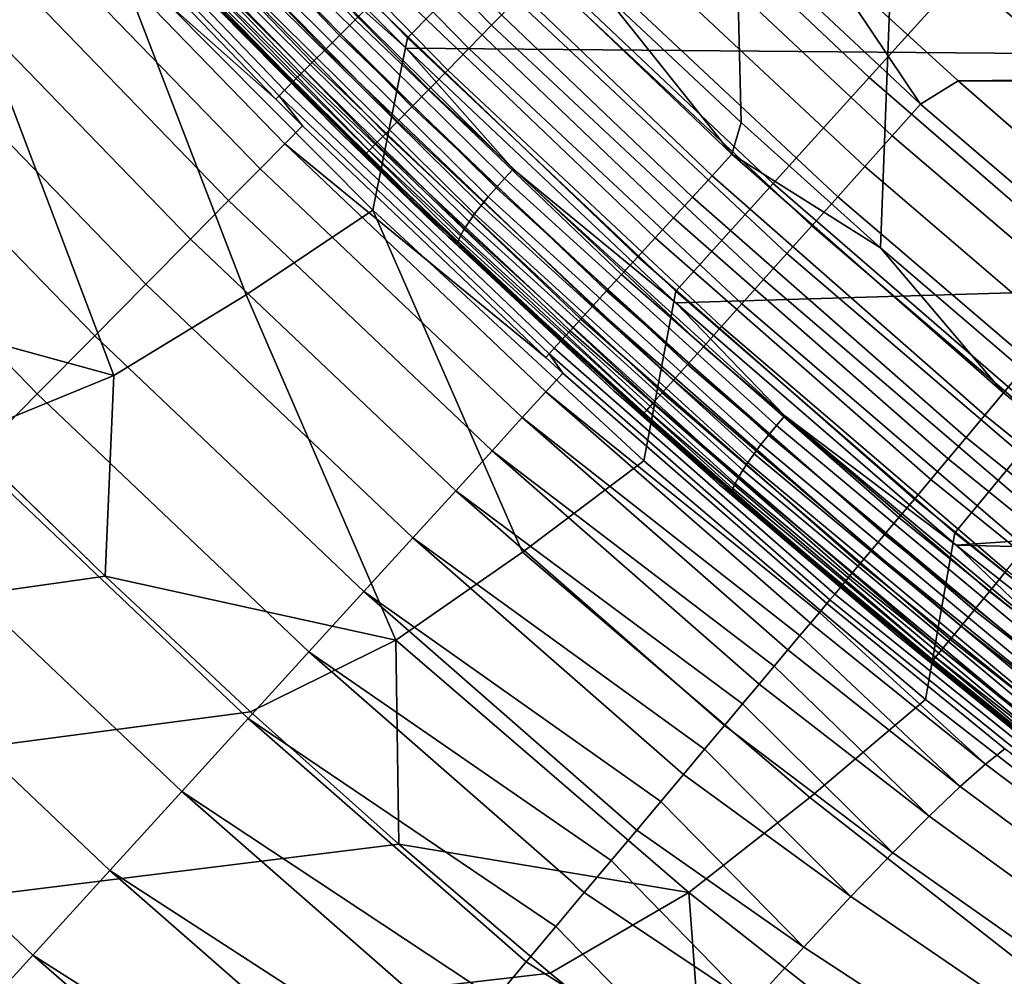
# Model space of a CAD drawing. Header units: metres. Extents: x -109 to 109, y -342 to 66.
# Tile 163 of 256: x -20.7 to -17.49, y -22.75 to -19.64. Entities that reach past the tile are written whole.
import ezdxf

# ---------------------------------------------------------------- set-up
doc = ezdxf.new("R2010")
doc.units = ezdxf.units.M
doc.layers.add('solid_K_24_62_16_000B91', color=7, linetype='CONTINUOUS')

msp = doc.modelspace()

# ---------------------------------------------------------------- linework, layer by layer
at = {"layer": 'solid_K_24_62_16_000B91'}
for points in [[(-18.464031, -15.332304, 31), (-18.795729, -19.55452, 31), (-18.350163, -19.973234, 31)], [(-17.736244, -16.168659, 31), (-18.464031, -15.332304, 31), (-18.350163, -19.973234, 31), (-17.895912, -20.381247, 31)], [(-16.970552, -16.970573, 31), (-17.736244, -16.168659, 31), (-17.895912, -20.381247, 31), (-17.432854, -20.77866, 31)], [(-21.205902, -18.516731, -21.130169), (-20.396084, -19.405136, -21.130169), (-20.825298, -19.65785, -21.057917)], [(-19.926958, -18.511799, -21.359991), (-19.104116, -19.359833, -21.359991), (-19.436668, -19.696838, -21.230976), (-20.273834, -18.834042, -21.230976)], [(-20.010277, -18.789295, 84.622704), (-19.162451, -19.65609, 84.622704), (-19.082472, -19.574322, 84.701141), (-19.92676, -18.711145, 84.701141)], [(-18.457962, -18.705029, -21.700735), (-17.628113, -19.489077, -21.700735), (-17.933285, -19.826466, -21.51676), (-18.7775, -19.028843, -21.51676)], [(-20.491709, -18.820776, 30.713953), (-19.658388, -19.689577, 30.713953), (-19.607132, -19.638248, 30.778492), (-20.43828, -18.771711, 30.778492)], [(-20.540276, -18.865374, 30.642683), (-19.704981, -19.736237, 30.642683), (-19.658388, -19.689577, 30.713953), (-20.491709, -18.820776, 30.713953)], [(-20.088146, -18.862162, 84.534042), (-19.23702, -19.732328, 84.534042), (-19.162451, -19.65609, 84.622704), (-20.010277, -18.789295, 84.622704)], [(-20.273834, -18.834042, -21.230976), (-19.436668, -19.696838, -21.230976), (-19.54908, -20.258162, -21.130169), (-20.396084, -19.405136, -21.130169)], [(-20.583523, -18.905088, 30.565353), (-19.746469, -19.777784, 30.565353), (-19.704981, -19.736237, 30.642683), (-20.540276, -18.865374, 30.642683)], [(-20.159704, -18.929119, 84.435905), (-19.305546, -19.802387, 84.435905), (-19.23702, -19.732328, 84.534042), (-20.088146, -18.862162, 84.534042)], [(-20.621042, -18.939543, 30.482697), (-19.782463, -19.813829, 30.482697), (-19.746469, -19.777784, 30.565353), (-20.583523, -18.905088, 30.565353)], [(-20.652481, -18.968414, 30.395487), (-19.812624, -19.844032, 30.395487), (-19.782463, -19.813829, 30.482697), (-20.621042, -18.939543, 30.482697)], [(-20.224337, -18.989599, 84.32914), (-19.367441, -19.865667, 84.32914), (-19.305546, -19.802387, 84.435905), (-20.159704, -18.929119, 84.435905)], [(-20.677542, -18.991428, 30.30455), (-19.836666, -19.868109, 30.30455), (-19.812624, -19.844032, 30.395487), (-20.652481, -18.968414, 30.395487)], [(-20.695988, -19.008369, 30.210743), (-19.854362, -19.885832, 30.210743), (-19.836666, -19.868109, 30.30455), (-20.677542, -18.991428, 30.30455)], [(-19.854362, -19.885832, 30.210743), (-20.695988, -19.008369, 30.210743), (-20.591877, -19.144344, 30.115044), (-19.865515, -19.897051, 30.115044)], [(-20.281494, -19.043083, 84.214653), (-19.422176, -19.921627, 84.214653), (-19.367441, -19.865667, 84.32914), (-20.224337, -18.989599, 84.32914)], [(-20.330685, -19.089113, 84.093422), (-19.469282, -19.969788, 84.093422), (-19.422176, -19.921627, 84.214653), (-20.281494, -19.043083, 84.214653)], [(-18.7775, -19.028843, -21.51676), (-17.933285, -19.826466, -21.51676), (-18.245216, -20.171328, -21.359991), (-19.104116, -19.359833, -21.359991)], [(-18.626682, -19.108335, 84.919785), (-17.766098, -19.913616, 84.919785), (-18.08902, -19.430811, 84.926178), (-18.525215, -19.013979, 84.926178)], [(-20.37149, -19.127296, 83.966492), (-19.50836, -20.009739, 83.966492), (-19.469282, -19.969788, 84.093422), (-20.330685, -19.089113, 84.093422)], [(-18.722729, -19.20653, 84.900612), (-17.857706, -20.015965, 84.900612), (-17.766098, -19.913616, 84.919785), (-18.626682, -19.108335, 84.919785)], [(-20.504669, -19.132143, 37.259106), (-19.652943, -20.0089, 37.066818), (-19.349756, -20.303186, 83.426178), (-20.238258, -19.414682, 83.426178)], [(-20.158735, -19.496449, 37.157776), (-19.652943, -20.0089, 37.066818), (-20.504669, -19.132143, 37.259106)], [(-20.403563, -19.157307, 83.834938), (-19.539072, -20.041138, 83.834938), (-19.50836, -20.009739, 83.966492), (-20.37149, -19.127296, 83.966492)], [(-19.441263, -19.731379, 36.773685), (-19.867235, -19.302404, 36.868786), (-14.837178, -19.118008, 36.909664), (-13.945866, -19.777584, 36.763439)], [(-19.865515, -19.897051, 30.115044), (-20.591877, -19.144344, 30.115044), (-20.652172, -19.200401, 29.544428)], [(-20.426624, -19.178886, 83.699898), (-19.561157, -20.063717, 83.699898), (-19.539072, -20.041138, 83.834938), (-20.403563, -19.157307, 83.834938)], [(-17.330769, -19.160339, -21.911274), (-16.482206, -19.895, -21.911274), (-16.764992, -20.236341, -21.700735), (-17.628113, -19.489077, -21.700735)], [(-19.916445, -20.123425, 28.979311), (-19.836164, -20.042309, 29.544428), (-20.652172, -19.200401, 29.544428), (-20.735756, -19.278109, 28.979311)], [(-19.836164, -20.042309, 29.544428), (-19.778252, -19.983795, 30.115044), (-19.865515, -19.897051, 30.115044), (-20.652172, -19.200401, 29.544428)], [(-20.440481, -19.191853, 83.562515), (-19.574427, -20.077284, 83.562515), (-19.561157, -20.063717, 83.699898), (-20.426624, -19.178886, 83.699898)], [(-20.440481, -19.191853, 83.562515), (-20.238258, -19.414682, 83.426178), (-19.574427, -20.077284, 83.562515)], [(-18.817127, -19.30304, 84.868843), (-17.947742, -20.116554, 84.868843), (-17.857706, -20.015965, 84.900612), (-18.722729, -19.20653, 84.900612)], [(-19.299067, -19.329756, 30.981457), (-18.444843, -20.146494, 30.981457), (-18.379953, -20.075632, 30.99542), (-19.231171, -19.261768, 30.99542)], [(-19.231171, -19.261768, 30.99542), (-18.379953, -20.075632, 30.99542), (-18.795729, -19.55452, 31)], [(-20.018843, -20.226887, 28.421465), (-19.916445, -20.123425, 28.979311), (-20.735756, -19.278109, 28.979311), (-20.842365, -19.377224, 28.421465)], [(-19.940935, -19.28479, 36.875534), (-19.092737, -20.124865, 36.689293), (-19.120911, -20.154989, 36.691223), (-19.970329, -19.313705, 36.877731)], [(-19.940935, -19.28479, 36.875534), (-19.867235, -19.302404, 36.868786), (-19.441263, -19.731379, 36.773685)], [(-19.940935, -19.28479, 36.875534), (-19.441263, -19.731379, 36.773685), (-19.092737, -20.124865, 36.689293)], [(-19.970329, -19.313705, 36.877731), (-19.120911, -20.154989, 36.691223), (-19.148012, -20.185225, 36.698734), (-19.998608, -19.342775, 36.885498)], [(-19.365685, -19.396467, 30.958241), (-18.508514, -20.216022, 30.958241), (-18.444843, -20.146494, 30.981457), (-19.299067, -19.329756, 30.981457)], [(-18.909069, -19.397039, 84.824738), (-18.035437, -20.214529, 84.824738), (-17.947742, -20.116554, 84.868843), (-18.817127, -19.30304, 84.868843)], [(-19.998608, -19.342775, 36.885498), (-19.148012, -20.185225, 36.698734), (-19.173531, -20.214993, 36.711681), (-20.025232, -19.37145, 36.898693)], [(-19.104116, -19.359833, -21.359991), (-18.245216, -20.171328, -21.359991), (-18.562817, -20.522459, -21.230976), (-19.436668, -19.696838, -21.230976)], [(-20.143036, -20.352369, 27.872637), (-20.018843, -20.226887, 28.421465), (-20.842365, -19.377224, 28.421465), (-20.971666, -19.497437, 27.872637)], [(-20.025232, -19.37145, 36.898693), (-19.173531, -20.214993, 36.711681), (-19.196981, -20.243734, 36.729824), (-20.049698, -19.399183, 36.917057)], [(-19.430399, -19.461269, 30.925993), (-18.570364, -20.283564, 30.925993), (-18.508514, -20.216022, 30.958241), (-19.365685, -19.396467, 30.958241)], [(-18.99777, -19.487726, 84.768677), (-18.120041, -20.30905, 84.768677), (-18.035437, -20.214529, 84.824738), (-18.909069, -19.397039, 84.824738)], [(-20.396084, -19.405136, -21.130169), (-19.962061, -20.53388, -21.057917), (-20.392815, -20.796446, -21.014477), (-20.825298, -19.65785, -21.057917)], [(-20.396084, -19.405136, -21.130169), (-19.54908, -20.258162, -21.130169), (-19.962061, -20.53388, -21.057917)], [(-19.574427, -20.077284, 83.562515), (-20.238258, -19.414682, 83.426178), (-19.349756, -20.303186, 83.426178)], [(-20.071543, -19.425451, 36.940247), (-19.217918, -20.270901, 36.752815), (-19.235947, -20.29598, 36.78022), (-20.090353, -19.449759, 36.967823)], [(-20.049698, -19.399183, 36.917057), (-19.196981, -20.243734, 36.729824), (-19.217918, -20.270901, 36.752815), (-20.071543, -19.425451, 36.940247)], [(-20.090353, -19.449759, 36.967823), (-19.235947, -20.29598, 36.78022), (-19.250725, -20.318497, 36.81152), (-20.105772, -19.47164, 36.999264)], [(-19.492596, -19.523554, 30.885014), (-18.62981, -20.34848, 30.885014), (-18.570364, -20.283564, 30.925993), (-19.430399, -19.461269, 30.925993)], [(-18.08902, -19.430811, 84.926178), (-17.643488, -19.837572, 84.926178), (18.089027, -19.430805, 84.926178)], [(-17.766098, -19.913616, 84.919785), (-17.643488, -19.837572, 84.926178), (-18.08902, -19.430811, 84.926178)], [(-17.643488, -19.837572, 84.926178), (17.643496, -19.837566, 84.926178), (18.089027, -19.430805, 84.926178)], [(-20.117508, -19.490685, 37.033974), (-19.261972, -20.338024, 36.846123), (-19.269478, -20.354193, 36.883369), (-20.125338, -19.506529, 37.071293)], [(-20.105772, -19.47164, 36.999264), (-19.250725, -20.318497, 36.81152), (-19.261972, -20.338024, 36.846123), (-20.117508, -19.490685, 37.033974)], [(-19.082472, -19.574322, 84.701141), (-18.200829, -20.399309, 84.701141), (-18.120041, -20.30905, 84.768677), (-18.99777, -19.487726, 84.768677)], [(-17.628113, -19.489077, -21.700735), (-16.764992, -20.236341, -21.700735), (-17.055222, -20.586666, -21.51676), (-17.933285, -19.826466, -21.51676)], [(-20.288635, -20.499481, 27.334549), (-20.143036, -20.352369, 27.872637), (-20.971666, -19.497437, 27.872637), (-21.123257, -19.638369, 27.334549)], [(-19.302383, -20.347149, 36.969181), (-19.652943, -20.0089, 37.066818), (-20.158735, -19.496449, 37.157776)], [(-20.129112, -19.518875, 37.110512), (-19.302383, -20.347149, 36.969181), (-20.158735, -19.496449, 37.157776)], [(-20.125338, -19.506529, 37.071293), (-19.269478, -20.354193, 36.883369), (-19.273096, -20.366693, 36.922558), (-20.129112, -19.518875, 37.110512)], [(-20.129112, -19.518875, 37.110512), (-19.273096, -20.366693, 36.922558), (-19.302383, -20.347149, 36.969181)], [(-19.551693, -19.582733, 30.835691), (-18.686291, -20.41016, 30.835691), (-18.62981, -20.34848, 30.885014), (-19.492596, -19.523554, 30.885014)], [(-18.379953, -20.075632, 30.99542), (-18.350163, -19.973234, 31), (-18.795729, -19.55452, 31)], [(-19.607132, -19.638248, 30.778492), (-18.739277, -20.468021, 30.778492), (-18.686291, -20.41016, 30.835691), (-19.551693, -19.582733, 30.835691)], [(-19.162451, -19.65609, 84.622704), (-18.277111, -20.484533, 84.622704), (-18.200829, -20.399309, 84.701141), (-19.082472, -19.574322, 84.701141)], [(-20.455185, -20.667763, 26.808882), (-20.288635, -20.499481, 27.334549), (-21.123257, -19.638369, 27.334549), (-21.296658, -19.79958, 26.808882)], [(-19.658388, -19.689577, 30.713953), (-18.788265, -20.521521, 30.713953), (-18.739277, -20.468021, 30.778492), (-19.607132, -19.638248, 30.778492)], [(-20.825298, -19.65785, -21.057917), (-20.392815, -20.796446, -21.014477), (-21.339279, -20.537268, -21), (-21.272661, -19.895552, -21.014477)], [(-19.23702, -19.732328, 84.534042), (-18.348236, -20.563995, 84.534042), (-18.277111, -20.484533, 84.622704), (-19.162451, -19.65609, 84.622704)], [(-19.704981, -19.736237, 30.642683), (-18.832796, -20.57015, 30.642683), (-18.788265, -20.521521, 30.713953), (-19.658388, -19.689577, 30.713953)], [(-19.436668, -19.696838, -21.230976), (-18.562817, -20.522459, -21.230976), (-18.66643, -21.074249, -21.130169), (-19.54908, -20.258162, -21.130169)], [(-19.746469, -19.777784, 30.565353), (-18.87245, -20.613453, 30.565353), (-18.832796, -20.57015, 30.642683), (-19.704981, -19.736237, 30.642683)], [(-18.562641, -20.560114, 36.589958), (-19.441263, -19.731379, 36.773685), (-13.945866, -19.777584, 36.763439), (-13.026486, -20.394867, 36.626595)], [(-19.092737, -20.124865, 36.689293), (-19.441263, -19.731379, 36.773685), (-18.562641, -20.560114, 36.589958)], [(-19.305546, -19.802387, 84.435905), (-18.413597, -20.637018, 84.435905), (-18.348236, -20.563995, 84.534042), (-19.23702, -19.732328, 84.534042)], [(-19.782463, -19.813829, 30.482697), (-18.906851, -20.651022, 30.482697), (-18.87245, -20.613453, 30.565353), (-19.746469, -19.777784, 30.565353)], [(-20.642162, -20.856684, 26.297287), (-20.455185, -20.667763, 26.808882), (-21.296658, -19.79958, 26.808882), (-21.491327, -19.980566, 26.297287)], [(-19.812624, -19.844032, 30.395487), (-18.935677, -20.682501, 30.395487), (-18.906851, -20.651022, 30.482697), (-19.782463, -19.813829, 30.482697)], [(-19.367441, -19.865667, 84.32914), (-18.472631, -20.702972, 84.32914), (-18.413597, -20.637018, 84.435905), (-19.305546, -19.802387, 84.435905)], [(-19.836666, -19.868109, 30.30455), (-18.958654, -20.707596, 30.30455), (-18.935677, -20.682501, 30.395487), (-19.812624, -19.844032, 30.395487)], [(-17.933285, -19.826466, -21.51676), (-17.055222, -20.586666, -21.51676), (-17.351879, -20.944752, -21.359991), (-18.245216, -20.171328, -21.359991)], [(-17.766098, -19.913616, 84.919785), (-16.870735, -20.680042, 84.919785), (-17.188747, -20.234138, 84.926178), (-17.643488, -19.837572, 84.926178)], [(-17.643488, -19.837572, 84.926178), (-17.188747, -20.234138, 84.926178), (17.643496, -19.837566, 84.926178)], [(-19.854362, -19.885832, 30.210743), (-18.975567, -20.726068, 30.210743), (-18.958654, -20.707596, 30.30455), (-19.836666, -19.868109, 30.30455)], [(-19.422176, -19.921627, 84.214653), (-18.524837, -20.761299, 84.214653), (-18.472631, -20.702972, 84.32914), (-19.367441, -19.865667, 84.32914)], [(-19.854362, -19.885832, 30.210743), (-19.865515, -19.897051, 30.115044), (-19.778252, -19.983795, 30.115044)], [(-18.975567, -20.726068, 30.210743), (-19.854362, -19.885832, 30.210743), (-19.778252, -19.983795, 30.115044), (-18.986229, -20.737755, 30.115044)], [(-19.469282, -19.969788, 84.093422), (-18.569769, -20.811497, 84.093422), (-18.524837, -20.761299, 84.214653), (-19.422176, -19.921627, 84.214653)], [(-17.857706, -20.015965, 84.900612), (-16.957727, -20.786343, 84.900612), (-16.870735, -20.680042, 84.919785), (-17.766098, -19.913616, 84.919785)], [(-19.50836, -20.009739, 83.966492), (-18.60704, -20.853136, 83.966492), (-18.569769, -20.811497, 84.093422), (-19.469282, -19.969788, 84.093422)], [(-18.379953, -20.075632, 30.99542), (-17.895912, -20.381247, 31), (-18.350163, -19.973234, 31)], [(-20.848984, -21.065655, 25.801367), (-20.642162, -20.856684, 26.297287), (-21.491327, -19.980566, 26.297287), (-21.706657, -20.180758, 25.801367)], [(-18.986229, -20.737755, 30.115044), (-19.778252, -19.983795, 30.115044), (-19.836164, -20.042309, 29.544428)], [(-19.652943, -20.0089, 37.066818), (-18.764927, -20.846596, 36.883095), (-18.422287, -21.15093, 83.426178), (-19.349756, -20.303186, 83.426178)], [(-19.302383, -20.347149, 36.969181), (-18.764927, -20.846596, 36.883095), (-19.652943, -20.0089, 37.066818)], [(-19.539072, -20.041138, 83.834938), (-18.636333, -20.885864, 83.834938), (-18.60704, -20.853136, 83.966492), (-19.50836, -20.009739, 83.966492)], [(-17.947742, -20.116554, 84.868843), (-17.043226, -20.890818, 84.868843), (-16.957727, -20.786343, 84.900612), (-17.857706, -20.015965, 84.900612)], [(-19.062704, -20.933952, 28.979311), (-18.985865, -20.849569, 29.544428), (-19.836164, -20.042309, 29.544428), (-19.916445, -20.123425, 28.979311)], [(-18.985865, -20.849569, 29.544428), (-18.930435, -20.788698, 30.115044), (-18.986229, -20.737755, 30.115044), (-19.836164, -20.042309, 29.544428)], [(-19.574427, -20.077284, 83.562515), (-18.670053, -20.923538, 83.562515), (-18.657398, -20.909397, 83.699898), (-19.561157, -20.063717, 83.699898)], [(-19.561157, -20.063717, 83.699898), (-18.657398, -20.909397, 83.699898), (-18.636333, -20.885864, 83.834938), (-19.539072, -20.041138, 83.834938)], [(-19.574427, -20.077284, 83.562515), (-19.349756, -20.303186, 83.426178), (-18.670053, -20.923538, 83.562515)], [(-18.444843, -20.146494, 30.981457), (-17.556824, -20.92639, 30.981234), (-17.495132, -20.852875, 30.995298), (-18.379953, -20.075632, 30.99542)], [(-18.379953, -20.075632, 30.99542), (-17.495132, -20.852875, 30.995298), (-17.895912, -20.381247, 31)], [(-19.160711, -21.04158, 28.421465), (-19.062704, -20.933952, 28.979311), (-19.916445, -20.123425, 28.979311), (-20.018843, -20.226887, 28.421465)], [(-19.092737, -20.124865, 36.689293), (-18.20825, -20.928474, 36.511135), (-18.235146, -20.959761, 36.51281), (-19.120911, -20.154989, 36.691223)], [(-19.092737, -20.124865, 36.689293), (-18.562641, -20.560114, 36.589958), (-18.20825, -20.928474, 36.511135)], [(-18.035437, -20.214529, 84.824738), (-17.126501, -20.992575, 84.824738), (-17.043226, -20.890818, 84.868843), (-17.947742, -20.116554, 84.868843)], [(-19.120911, -20.154989, 36.691223), (-18.235146, -20.959761, 36.51281), (-18.261021, -20.991112, 36.520073), (-19.148012, -20.185225, 36.698734)], [(-18.508514, -20.216022, 30.958241), (-17.617352, -20.998516, 30.957935), (-17.556824, -20.92639, 30.981234), (-18.444843, -20.146494, 30.981457)], [(-19.148012, -20.185225, 36.698734), (-18.261021, -20.991112, 36.520073), (-18.285381, -21.021933, 36.532787), (-19.173531, -20.214993, 36.711681)], [(-18.245216, -20.171328, -21.359991), (-17.351879, -20.944752, -21.359991), (-17.653931, -21.309347, -21.230976), (-18.562817, -20.522459, -21.230976)], [(-19.279581, -21.172117, 27.872637), (-19.160711, -21.04158, 28.421465), (-20.018843, -20.226887, 28.421465), (-20.143036, -20.352369, 27.872637)], [(-19.173531, -20.214993, 36.711681), (-18.285381, -21.021933, 36.532787), (-18.307768, -21.051638, 36.550716), (-19.196981, -20.243734, 36.729824)], [(-18.570364, -20.283564, 30.925993), (-17.675564, -21.067886, 30.925993), (-17.617352, -20.998516, 30.957935), (-18.508514, -20.216022, 30.958241)], [(-18.120041, -20.30905, 84.768677), (-17.206841, -21.090746, 84.768677), (-17.126501, -20.992575, 84.824738), (-18.035437, -20.214529, 84.824738)], [(-19.54908, -20.258162, -21.130169), (-19.062004, -21.37204, -21.057917), (-19.474852, -21.658468, -21.014477), (-19.962061, -20.53388, -21.057917)], [(-19.54908, -20.258162, -21.130169), (-18.66643, -21.074249, -21.130169), (-19.062004, -21.37204, -21.057917)], [(-19.196981, -20.243734, 36.729824), (-18.307768, -21.051638, 36.550716), (-18.327755, -21.079668, 36.573517), (-19.217918, -20.270901, 36.752815)], [(-19.235947, -20.29598, 36.78022), (-18.344967, -21.105492, 36.600758), (-18.359076, -21.128616, 36.63192), (-19.250725, -20.318497, 36.81152)], [(-19.217918, -20.270901, 36.752815), (-18.327755, -21.079668, 36.573517), (-18.344967, -21.105492, 36.600758), (-19.235947, -20.29598, 36.78022)], [(-18.62981, -20.34848, 30.885014), (-17.732147, -21.135313, 30.885014), (-17.675564, -21.067886, 30.925993), (-18.570364, -20.283564, 30.925993)], [(-18.670053, -20.923538, 83.562515), (-19.349756, -20.303186, 83.426178), (-18.422287, -21.15093, 83.426178)], [(-19.250725, -20.318497, 36.81152), (-18.359076, -21.128616, 36.63192), (-18.369812, -21.148607, 36.66642), (-19.261972, -20.338024, 36.846123)], [(-18.200829, -20.399309, 84.701141), (-17.283556, -21.18449, 84.701141), (-17.206841, -21.090746, 84.768677), (-18.120041, -20.30905, 84.768677)], [(-19.41894, -21.325155, 27.334549), (-19.279581, -21.172117, 27.872637), (-20.143036, -20.352369, 27.872637), (-20.288635, -20.499481, 27.334549)], [(-18.409189, -21.160986, 36.788757), (-18.764927, -20.846596, 36.883095), (-19.302383, -20.347149, 36.969181)], [(-19.273096, -20.366693, 36.922558), (-18.409189, -21.160986, 36.788757), (-19.302383, -20.347149, 36.969181)], [(-19.269478, -20.354193, 36.883369), (-18.376976, -21.165083, 36.703598), (-18.38043, -21.177734, 36.742752), (-19.273096, -20.366693, 36.922558)], [(-19.261972, -20.338024, 36.846123), (-18.369812, -21.148607, 36.66642), (-18.376976, -21.165083, 36.703598), (-19.269478, -20.354193, 36.883369)], [(-18.686291, -20.41016, 30.835691), (-17.785908, -21.199379, 30.835691), (-17.732147, -21.135313, 30.885014), (-18.62981, -20.34848, 30.885014)], [(-19.273096, -20.366693, 36.922558), (-18.38043, -21.177734, 36.742752), (-18.409189, -21.160986, 36.788757)], [(-17.495132, -20.852875, 30.995298), (-17.432854, -20.77866, 31), (-17.895912, -20.381247, 31)], [(-18.739277, -20.468021, 30.778492), (-17.83634, -21.259478, 30.778492), (-17.785908, -21.199379, 30.835691), (-18.686291, -20.41016, 30.835691)], [(-17.649939, -21.348764, 36.415119), (-18.562641, -20.560114, 36.589958), (-13.026486, -20.394867, 36.626595), (-12.081033, -20.968752, 36.499367)], [(-18.277111, -20.484533, 84.622704), (-17.355995, -21.273005, 84.622704), (-17.283556, -21.18449, 84.701141), (-18.200829, -20.399309, 84.701141)], [(-18.788265, -20.521521, 30.713953), (-17.882969, -21.315044, 30.713953), (-17.83634, -21.259478, 30.778492), (-18.739277, -20.468021, 30.778492)], [(-18.348236, -20.563995, 84.534042), (-17.423536, -21.355536, 84.534042), (-17.355995, -21.273005, 84.622704), (-18.277111, -20.484533, 84.622704)], [(-19.57835, -21.500214, 26.808882), (-19.41894, -21.325155, 27.334549), (-20.288635, -20.499481, 27.334549), (-20.455185, -20.667763, 26.808882)], [(-20.392815, -20.796446, -21.014477), (-20.885305, -20.99877, -21), (-21.339279, -20.537268, -21)], [(-19.962061, -20.53388, -21.057917), (-19.474852, -21.658468, -21.014477), (-20.42131, -21.450275, -21), (-20.392815, -20.796446, -21.014477)], [(-18.832796, -20.57015, 30.642683), (-17.925356, -21.365555, 30.642683), (-17.882969, -21.315044, 30.713953), (-18.788265, -20.521521, 30.713953)], [(-18.562817, -20.522459, -21.230976), (-17.653931, -21.309347, -21.230976), (-17.749746, -21.851913, -21.130169), (-18.66643, -21.074249, -21.130169)], [(-18.87245, -20.613453, 30.565353), (-17.963099, -21.410532, 30.565353), (-17.925356, -21.365555, 30.642683), (-18.832796, -20.57015, 30.642683)], [(-18.20825, -20.928474, 36.511135), (-18.562641, -20.560114, 36.589958), (-17.649939, -21.348764, 36.415119)], [(-18.413597, -20.637018, 84.435905), (-17.485601, -21.431377, 84.435905), (-17.423536, -21.355536, 84.534042), (-18.348236, -20.563995, 84.534042)], [(-18.906851, -20.651022, 30.482697), (-17.995842, -21.449554, 30.482697), (-17.963099, -21.410532, 30.565353), (-18.87245, -20.613453, 30.565353)], [(-18.472631, -20.702972, 84.32914), (-17.541662, -21.49988, 84.32914), (-17.485601, -21.431377, 84.435905), (-18.413597, -20.637018, 84.435905)], [(-19.757313, -21.696745, 26.297287), (-19.57835, -21.500214, 26.808882), (-20.455185, -20.667763, 26.808882), (-20.642162, -20.856684, 26.297287)], [(-18.935677, -20.682501, 30.395487), (-18.023279, -21.48225, 30.395487), (-17.995842, -21.449554, 30.482697), (-18.906851, -20.651022, 30.482697)], [(-18.975567, -20.726068, 30.210743), (-18.061249, -21.527502, 30.210743), (-18.045149, -21.508316, 30.30455), (-18.958654, -20.707596, 30.30455)], [(-18.958654, -20.707596, 30.30455), (-18.045149, -21.508316, 30.30455), (-18.023279, -21.48225, 30.395487), (-18.935677, -20.682501, 30.395487)], [(-18.524837, -20.761299, 84.214653), (-17.591236, -21.560457, 84.214653), (-17.541662, -21.49988, 84.32914), (-18.472631, -20.702972, 84.32914)], [(-18.975567, -20.726068, 30.210743), (-18.986229, -20.737755, 30.115044), (-18.930435, -20.788698, 30.115044)], [(-18.061249, -21.527502, 30.210743), (-18.975567, -20.726068, 30.210743), (-18.930435, -20.788698, 30.115044), (-18.07139, -21.53964, 30.115047)], [(-18.569769, -20.811497, 84.093422), (-17.633904, -21.612593, 84.093422), (-17.591236, -21.560457, 84.214653), (-18.524837, -20.761299, 84.214653)], [(-20.392815, -20.796446, -21.014477), (-20.42131, -21.450275, -21), (-20.885305, -20.99877, -21)], [(-18.09528, -21.568119, 29.829161), (-18.07139, -21.53964, 30.115047), (-18.930435, -20.788698, 30.115044), (-18.985865, -20.849569, 29.544428)], [(-16.744125, -21.4576, 30.995274), (-16.686104, -21.379787, 31), (-17.432854, -20.77866, 31), (-17.495132, -20.852875, 30.995298)], [(-18.60704, -20.853136, 83.966492), (-17.669296, -21.655842, 83.966492), (-17.633904, -21.612593, 84.093422), (-18.569769, -20.811497, 84.093422)], [(-19.955269, -21.914133, 25.801367), (-19.757313, -21.696745, 26.297287), (-20.642162, -20.856684, 26.297287), (-20.848984, -21.065655, 25.801367)], [(-18.158438, -21.6434, 29.261066), (-18.124304, -21.602713, 29.544426), (-18.985865, -20.849569, 29.544428), (-19.062704, -20.933952, 28.979311)], [(-18.124304, -21.602713, 29.544426), (-18.09528, -21.568119, 29.829161), (-18.985865, -20.849569, 29.544428)], [(-18.764927, -20.846596, 36.883095), (-17.842443, -21.643793, 36.708256), (-17.457718, -21.956211, 83.426178), (-18.422287, -21.15093, 83.426178)], [(-18.409189, -21.160986, 36.788757), (-17.842443, -21.643793, 36.708256), (-18.764927, -20.846596, 36.883095)], [(-18.636333, -20.885864, 83.834938), (-17.697113, -21.689833, 83.834938), (-17.669296, -21.655842, 83.966492), (-18.60704, -20.853136, 83.966492)], [(-17.495132, -20.852875, 30.995298), (-17.556824, -20.92639, 30.981234), (-16.802925, -21.533712, 30.981142), (-16.744125, -21.4576, 30.995274)], [(-18.657398, -20.909397, 83.699898), (-17.717115, -21.714275, 83.699898), (-17.697113, -21.689833, 83.834938), (-18.636333, -20.885864, 83.834938)], [(-18.241926, -21.742914, 28.699362), (-18.197655, -21.690145, 28.979305), (-19.062704, -20.933952, 28.979311), (-19.160711, -21.04158, 28.421465)], [(-18.197655, -21.690145, 28.979305), (-18.158438, -21.6434, 29.261066), (-19.062704, -20.933952, 28.979311)], [(-18.670053, -20.923538, 83.562515), (-17.729136, -21.728962, 83.562515), (-17.717115, -21.714275, 83.699898), (-18.657398, -20.909397, 83.699898)], [(-18.670053, -20.923538, 83.562515), (-18.422287, -21.15093, 83.426178), (-17.729136, -21.728962, 83.562515)], [(-18.20825, -20.928474, 36.511135), (-17.289015, -21.694008, 36.341423), (-17.314579, -21.726404, 36.34285), (-18.235146, -20.959761, 36.51281)], [(-18.20825, -20.928474, 36.511135), (-17.649939, -21.348764, 36.415119), (-17.289015, -21.694008, 36.341423)], [(-17.556824, -20.92639, 30.981234), (-17.617352, -20.998516, 30.957935), (-16.860609, -21.608381, 30.957739), (-16.802925, -21.533712, 30.981142)], [(-18.235146, -20.959761, 36.51281), (-17.314579, -21.726404, 36.34285), (-17.33917, -21.758821, 36.349876), (-18.261021, -20.991112, 36.520073)], [(-17.351879, -20.944752, -21.359991), (-16.425795, -21.678644, -21.359991), (-16.711723, -22.056015, -21.230976), (-17.653931, -21.309347, -21.230976)], [(-17.649939, -21.348764, 36.415119), (-12.081033, -20.968752, 36.499367), (-11.111522, -21.498232, 36.381981)], [(-20.885305, -20.99877, -21), (-20.42131, -21.450275, -21), (-76.5, -29.377958, -21)], [(-18.261021, -20.991112, 36.520073), (-17.33917, -21.758821, 36.349876), (-17.362326, -21.790646, 36.36237), (-18.285381, -21.021933, 36.532787)], [(-17.617352, -20.998516, 30.957935), (-17.675564, -21.067886, 30.925993), (-16.91663, -21.680897, 30.925283), (-16.860609, -21.608381, 30.957739)], [(-18.285381, -21.021933, 36.532787), (-17.362326, -21.790646, 36.36237), (-17.383604, -21.821276, 36.380093), (-18.307768, -21.051638, 36.550716)], [(-18.345484, -21.86635, 28.145805), (-18.291216, -21.801664, 28.421455), (-19.160711, -21.04158, 28.421465), (-19.279581, -21.172117, 27.872637)], [(-18.291216, -21.801664, 28.421455), (-18.241926, -21.742914, 28.699362), (-19.160711, -21.04158, 28.421465)], [(-18.307768, -21.051638, 36.550716), (-17.383604, -21.821276, 36.380093), (-17.402603, -21.85013, 36.40271), (-18.327755, -21.079668, 36.573517)], [(-20.171597, -22.151695, 25.322672), (-19.955269, -21.914133, 25.801367), (-20.848984, -21.065655, 25.801367), (-21.075001, -21.29402, 25.322672)], [(-17.749746, -21.851913, -21.130169), (-18.126791, -22.17078, -21.057917), (-19.062004, -21.37204, -21.057917), (-18.66643, -21.074249, -21.130169)], [(-18.327755, -21.079668, 36.573517), (-17.402603, -21.85013, 36.40271), (-17.418962, -21.876663, 36.42979), (-18.344967, -21.105492, 36.600758)], [(-17.675564, -21.067886, 30.925993), (-17.732147, -21.135313, 30.885014), (-16.970461, -21.750578, 30.884083), (-16.91663, -21.680897, 30.925283)], [(-18.359076, -21.128616, 36.63192), (-17.432371, -21.90037, 36.460827), (-17.442577, -21.920803, 36.495228), (-18.369812, -21.148607, 36.66642)], [(-18.344967, -21.105492, 36.600758), (-17.418962, -21.876663, 36.42979), (-17.432371, -21.90037, 36.460827), (-18.359076, -21.128616, 36.63192)], [(-17.729136, -21.728962, 83.562515), (-18.422287, -21.15093, 83.426178), (-17.457718, -21.956211, 83.426178)], [(-17.480713, -21.936319, 36.616871), (-17.842443, -21.643793, 36.708256), (-18.409189, -21.160986, 36.788757)], [(-18.38043, -21.177734, 36.742752), (-17.480713, -21.936319, 36.616871), (-18.409189, -21.160986, 36.788757)], [(-18.369812, -21.148607, 36.66642), (-17.442577, -21.920803, 36.495228), (-17.449387, -21.937574, 36.532341), (-18.376976, -21.165083, 36.703598)], [(-17.732147, -21.135313, 30.885014), (-17.785908, -21.199379, 30.835691), (-17.021589, -21.816763, 30.834528), (-16.970461, -21.750578, 30.884083)], [(-18.468786, -22.013321, 27.602129), (-18.40469, -21.93692, 27.872625), (-19.279581, -21.172117, 27.872637), (-19.41894, -21.325155, 27.334549)], [(-18.40469, -21.93692, 27.872625), (-18.345484, -21.86635, 28.145805), (-19.279581, -21.172117, 27.872637)], [(-18.376976, -21.165083, 36.703598), (-17.449387, -21.937574, 36.532341), (-17.452669, -21.950369, 36.571465), (-18.38043, -21.177734, 36.742752)], [(-18.38043, -21.177734, 36.742752), (-17.452669, -21.950369, 36.571465), (-17.480713, -21.936319, 36.616871)], [(-17.785908, -21.199379, 30.835691), (-17.83634, -21.259478, 30.778492), (-17.069536, -21.878828, 30.777086), (-17.021589, -21.816763, 30.834528)], [(-17.83634, -21.259478, 30.778492), (-17.882969, -21.315044, 30.713953), (-17.113848, -21.936186, 30.712299), (-17.069536, -21.878828, 30.777086)], [(-20.405617, -22.408689, 24.862705), (-20.171597, -22.151695, 25.322672), (-21.075001, -21.29402, 25.322672), (-21.319502, -21.541063, 24.862705)], [(-17.882969, -21.315044, 30.713953), (-17.925356, -21.365555, 30.642683), (-17.154102, -21.988295, 30.640781), (-17.113848, -21.936186, 30.712299)], [(-17.653931, -21.309347, -21.230976), (-16.711723, -22.056015, -21.230976), (-16.800699, -22.589735, -21.130169), (-17.749746, -21.851913, -21.130169)], [(-18.611448, -22.183365, 27.07004), (-18.537724, -22.09549, 27.334532), (-19.41894, -21.325155, 27.334549), (-19.57835, -21.500214, 26.808882)], [(-18.537724, -22.09549, 27.334532), (-18.468786, -22.013321, 27.602129), (-19.41894, -21.325155, 27.334549)], [(-16.704998, -22.095995, 36.249462), (-17.649939, -21.348764, 36.415119), (-11.111522, -21.498232, 36.381981), (-10.119992, -21.982393, 36.274647)], [(-17.289015, -21.694008, 36.341423), (-17.649939, -21.348764, 36.415119), (-16.704998, -22.095995, 36.249462)], [(-18.126791, -22.17078, -21.057917), (-18.520487, -22.480007, -21.014477), (-19.474852, -21.658468, -21.014477), (-19.062004, -21.37204, -21.057917)], [(-17.925356, -21.365555, 30.642683), (-17.963099, -21.410532, 30.565353), (-17.189922, -22.03466, 30.56321), (-17.154102, -21.988295, 30.640781)], [(-17.963099, -21.410532, 30.565353), (-17.995842, -21.449554, 30.482697), (-17.220968, -22.074848, 30.480312), (-17.189922, -22.03466, 30.56321)], [(-20.42131, -21.450275, -21), (-19.947617, -21.891479, -21), (-76.5, -29.377958, -21)], [(-19.474852, -21.658468, -21.014477), (-19.947617, -21.891479, -21), (-20.42131, -21.450275, -21)], [(-17.995842, -21.449554, 30.482697), (-18.023279, -21.48225, 30.395487), (-17.246946, -22.108475, 30.392878), (-17.220968, -22.074848, 30.480312)], [(-17.541662, -21.49988, 84.32914), (-16.576353, -22.254826, 84.32914), (-16.523378, -22.18391, 84.435905), (-17.485601, -21.431377, 84.435905)], [(-18.023279, -21.48225, 30.395487), (-18.045149, -21.508316, 30.30455), (-17.267611, -22.135225, 30.301727), (-17.246946, -22.108475, 30.392878)], [(-18.77302, -22.37595, 26.551205), (-18.689899, -22.276875, 26.808863), (-19.57835, -21.500214, 26.808882), (-19.757313, -21.696745, 26.297287)], [(-18.689899, -22.276875, 26.808863), (-18.611448, -22.183365, 27.07004), (-19.57835, -21.500214, 26.808882)], [(-18.045149, -21.508316, 30.30455), (-18.061249, -21.527502, 30.210743), (-17.282768, -22.154844, 30.207727), (-17.267611, -22.135225, 30.301727)], [(-17.591236, -21.560457, 84.214653), (-16.623199, -22.317537, 84.214653), (-16.576353, -22.254826, 84.32914), (-17.541662, -21.49988, 84.32914)], [(-20.656599, -22.684309, 24.422907), (-20.405617, -22.408689, 24.862705), (-21.319502, -21.541063, 24.862705), (-21.581726, -21.806011, 24.422907)], [(-17.553988, -22.062227, 29.559902), (-17.490896, -22.012068, 30.113373), (-18.07139, -21.53964, 30.115047), (-18.09528, -21.568119, 29.829161)], [(-18.061249, -21.527502, 30.210743), (-18.07139, -21.53964, 30.115047), (-17.490896, -22.012068, 30.113373), (-17.282768, -22.154844, 30.207727)], [(-17.553988, -22.062227, 29.559902), (-18.09528, -21.568119, 29.829161), (-18.124304, -21.602713, 29.544426)], [(-17.633904, -21.612593, 84.093422), (-16.663519, -22.37151, 84.093422), (-16.623199, -22.317537, 84.214653), (-17.591236, -21.560457, 84.214653)], [(-17.636532, -22.135323, 29.01103), (-17.553988, -22.062227, 29.559902), (-18.124304, -21.602713, 29.544426), (-18.158438, -21.6434, 29.261066)], [(-17.669296, -21.655842, 83.966492), (-16.696964, -22.416281, 83.966492), (-16.663519, -22.37151, 84.093422), (-17.633904, -21.612593, 84.093422)], [(-19.474852, -21.658468, -21.014477), (-19.464319, -22.322287, -21), (-19.947617, -21.891479, -21)], [(-19.474852, -21.658468, -21.014477), (-18.520487, -22.480007, -21.014477), (-19.464319, -22.322287, -21)], [(-17.636532, -22.135323, 29.01103), (-18.158438, -21.6434, 29.261066), (-18.197655, -21.690145, 28.979305)], [(-17.842443, -21.643793, 36.708256), (-16.887358, -22.399147, 36.542595), (-16.457989, -22.717405, 83.426178), (-17.457718, -21.956211, 83.426178)], [(-17.480713, -21.936319, 36.616871), (-16.887358, -22.399147, 36.542595), (-17.842443, -21.643793, 36.708256)], [(-17.697113, -21.689833, 83.834938), (-16.723249, -22.451469, 83.834938), (-16.696964, -22.416281, 83.966492), (-17.669296, -21.655842, 83.966492)], [(-18.952997, -22.590471, 26.047247), (-18.860743, -22.480509, 26.297266), (-19.757313, -21.696745, 26.297287), (-19.955269, -21.914133, 25.801367)], [(-18.860743, -22.480509, 26.297266), (-18.77302, -22.37595, 26.551205), (-19.757313, -21.696745, 26.297287)], [(-17.737364, -22.231796, 28.468864), (-17.636532, -22.135323, 29.01103), (-18.197655, -21.690145, 28.979305), (-18.241926, -21.742914, 28.699362)], [(-17.717115, -21.714275, 83.699898), (-16.742153, -22.476772, 83.699898), (-16.723249, -22.451469, 83.834938), (-17.697113, -21.689833, 83.834938)], [(-17.729136, -21.728962, 83.562515), (-16.75351, -22.491976, 83.562515), (-16.742153, -22.476772, 83.699898), (-17.717115, -21.714275, 83.699898)], [(-17.729136, -21.728962, 83.562515), (-17.457718, -21.956211, 83.426178), (-16.75351, -22.491976, 83.562515)], [(-17.737364, -22.231796, 28.468864), (-18.241926, -21.742914, 28.699362), (-18.291216, -21.801664, 28.421455)], [(-17.85618, -22.351362, 27.935009), (-17.737364, -22.231796, 28.468864), (-18.291216, -21.801664, 28.421455), (-18.345484, -21.86635, 28.145805)], [(-20.923758, -22.977692, 24.004654), (-20.656599, -22.684309, 24.422907), (-21.581726, -21.806011, 24.422907), (-21.860847, -22.088034, 24.004654)], [(-17.85618, -22.351362, 27.935009), (-18.345484, -21.86635, 28.145805), (-18.40469, -21.93692, 27.872625)], [(-16.800699, -22.589735, -21.130169), (-17.158146, -22.928631, -21.057917), (-18.126791, -22.17078, -21.057917), (-17.749746, -21.851913, -21.130169)], [(-19.947617, -21.891479, -21), (-19.464319, -22.322287, -21), (-76.5, -29.377958, -21)], [(-19.150818, -22.82626, 25.559746), (-19.049715, -22.705751, 25.801342), (-19.955269, -21.914133, 25.801367), (-20.171597, -22.151695, 25.322672)], [(-19.049715, -22.705751, 25.801342), (-18.952997, -22.590471, 26.047247), (-19.955269, -21.914133, 25.801367)], [(-17.992634, -22.493671, 27.411037), (-17.85618, -22.351362, 27.935009), (-18.40469, -21.93692, 27.872625), (-18.468786, -22.013321, 27.602129)], [(-17.992634, -22.493671, 27.411037), (-18.468786, -22.013321, 27.602129), (-18.537724, -22.09549, 27.334532)], [(-17.473057, -22.026133, 30.113308), (-17.490896, -22.012068, 30.113373), (-17.553988, -22.062227, 29.559902), (-16.966455, -22.506159, 29.572807)], [(-16.966455, -22.506159, 29.572807), (-17.553988, -22.062227, 29.559902), (-17.636532, -22.135323, 29.01103), (-17.055986, -22.566208, 29.039249)], [(-18.146322, -22.658298, 26.898499), (-17.992634, -22.493671, 27.411037), (-18.537724, -22.09549, 27.334532), (-18.611448, -22.183365, 27.07004)], [(-19.365858, -23.082575, 25.090231), (-19.256226, -22.9519, 25.322647), (-20.171597, -22.151695, 25.322672), (-20.405617, -22.408689, 24.862705)], [(-19.256226, -22.9519, 25.322647), (-19.150818, -22.82626, 25.559746), (-20.171597, -22.151695, 25.322672)], [(-17.055986, -22.566208, 29.039249), (-17.636532, -22.135323, 29.01103), (-17.737364, -22.231796, 28.468864), (-17.162096, -22.648956, 28.511805)], [(-18.146322, -22.658298, 26.898499), (-18.611448, -22.183365, 27.07004), (-18.689899, -22.276875, 26.808863)], [(-17.158146, -22.928631, -21.057917), (-17.531502, -23.259525, -21.014477), (-18.520487, -22.480007, -21.014477), (-18.126791, -22.17078, -21.057917)], [(-17.162096, -22.648956, 28.511805), (-17.737364, -22.231796, 28.468864), (-17.85618, -22.351362, 27.935009), (-17.284489, -22.754171, 27.991945)], [(-18.316788, -22.844761, 26.398909), (-18.146322, -22.658298, 26.898499), (-18.689899, -22.276875, 26.808863), (-18.77302, -22.37595, 26.551205)], [(-19.464319, -22.322287, -21), (-18.971806, -22.742359, -21), (-76.5, -29.377958, -21)], [(-18.520487, -22.480007, -21.014477), (-18.971806, -22.742359, -21), (-19.464319, -22.322287, -21)], [(-18.316788, -22.844761, 26.398909), (-18.77302, -22.37595, 26.551205), (-18.860743, -22.480509, 26.297266)], [(-17.284489, -22.754171, 27.991945), (-17.85618, -22.351362, 27.935009), (-17.992634, -22.493671, 27.411037), (-17.422819, -22.881563, 27.481123)], [(-19.597446, -23.358612, 24.640171), (-19.479628, -23.21818, 24.862679), (-20.405617, -22.408689, 24.862705), (-20.656599, -22.684309, 24.422907)], [(-19.479628, -23.21818, 24.862679), (-19.365858, -23.082575, 25.090231), (-20.405617, -22.408689, 24.862705)], [(-18.520487, -22.480007, -21.014477), (-18.470135, -23.15164, -21), (-18.971806, -22.742359, -21)], [(-18.503527, -23.052507, 25.913742), (-18.316788, -22.844761, 26.398909), (-18.860743, -22.480509, 26.297266), (-18.952997, -22.590471, 26.047247)], [(-18.520487, -22.480007, -21.014477), (-17.531502, -23.259525, -21.014477), (-18.470135, -23.15164, -21)], [(-17.422819, -22.881563, 27.481123), (-17.992634, -22.493671, 27.411037), (-18.146322, -22.658298, 26.898499), (-17.576704, -23.030773, 26.980764)], [(-18.503527, -23.052507, 25.913742), (-18.952997, -22.590471, 26.047247), (-19.049715, -22.705751, 25.801342)], [(-17.576704, -23.030773, 26.980764), (-18.146322, -22.658298, 26.898499), (-18.316788, -22.844761, 26.398909), (-17.745712, -23.201385, 26.492266)], [(-19.844858, -23.653507, 24.210978), (-19.719223, -23.503759, 24.42288), (-20.656599, -22.684309, 24.422907), (-20.923758, -22.977692, 24.004654)], [(-19.719223, -23.503759, 24.42288), (-19.597446, -23.358612, 24.640171), (-20.656599, -22.684309, 24.422907)], [(-18.705992, -23.280922, 25.444433), (-18.503527, -23.052507, 25.913742), (-19.049715, -22.705751, 25.801342), (-19.150818, -22.82626, 25.559746)], [(-18.971806, -22.742359, -21), (-18.470135, -23.15164, -21), (-76.5, -29.377958, -21)]]:
    msp.add_3dface(points, dxfattribs=at)

doc.saveas('drawing.dxf')
